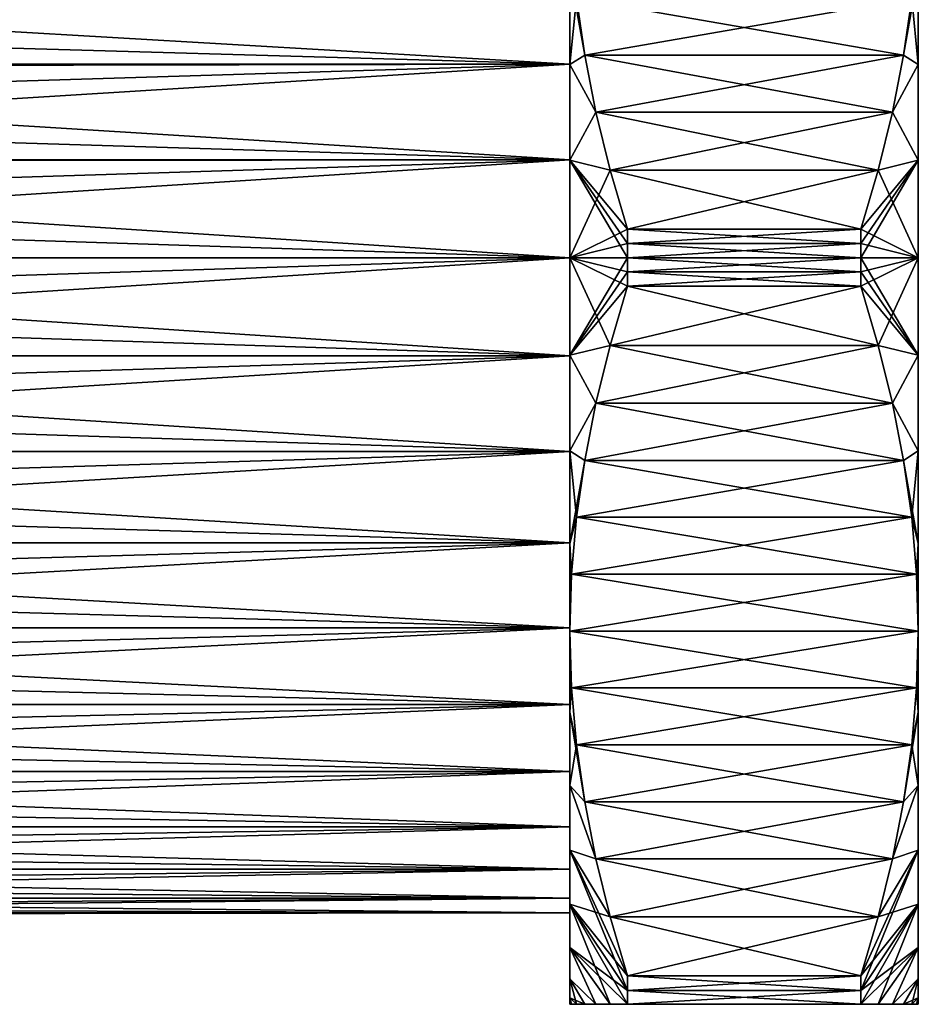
# Model space of a CAD drawing. Header units: metres. Extents: x -86 to 86, y -57 to 57.
# Tile 254 of 256: x 68 to 86, y -15 to 5. Entities that reach past the tile are written whole.
import ezdxf

# ---------------------------------------------------------------- set-up
doc = ezdxf.new("R2010")
doc.units = ezdxf.units.M
doc.layers.add('solid_125286', color=7, linetype='CONTINUOUS')

msp = doc.modelspace()

# ---------------------------------------------------------------- linework, layer by layer
at = {"layer": 'solid_125286'}
for points in [[(86, -15, 21), (86, 15, 21), (86, 14.871671, 22.957781)], [(86, -14.871671, 19.042219), (86, 14.871671, 19.042219), (86, 15, 21)], [(86, -15, 21), (86, -14.871671, 19.042219), (86, 15, 21)], [(86, -14.871671, 22.957781), (86, 14.871671, 22.957781), (86, 14.488794, 24.882545)], [(86, -14.871671, 22.957781), (86, -15, 21), (86, 14.871671, 22.957781)], [(86, -14.488794, 17.117455), (86, 14.488794, 17.117455), (86, 14.871671, 19.042219)], [(86, -14.871671, 19.042219), (86, -14.488794, 17.117455), (86, 14.871671, 19.042219)], [(86, -14.488794, 24.882545), (86, 14.488794, 24.882545), (86, 13.85825, 26.740105)], [(86, -14.488794, 24.882545), (86, -14.871671, 22.957781), (86, 14.488794, 24.882545)], [(86, -13.85825, 15.259896), (86, 13.85825, 15.259896), (86, 14.488794, 17.117455)], [(86, -14.488794, 17.117455), (86, -13.85825, 15.259896), (86, 14.488794, 17.117455)], [(86, -13.85825, 26.740105), (86, 13.85825, 26.740105), (86, 12.990346, 28.499979)], [(86, -13.85825, 26.740105), (86, -14.488794, 24.882545), (86, 13.85825, 26.740105)], [(86, -12.990346, 13.50002), (86, 12.990346, 13.50002), (86, 13.85825, 15.259896)], [(86, -13.85825, 15.259896), (86, -12.990346, 13.50002), (86, 13.85825, 15.259896)], [(86, -12.990346, 28.499979), (86, 12.990346, 28.499979), (86, 11.900201, 30.131544)], [(86, -12.990346, 28.499979), (86, -13.85825, 26.740105), (86, 12.990346, 28.499979)], [(86, -11.900201, 11.868456), (86, 11.900201, 11.868456), (86, 12.990346, 13.50002)], [(86, -12.990346, 13.50002), (86, -11.900201, 11.868456), (86, 12.990346, 13.50002)], [(86, -11.900201, 30.131544), (86, 11.900201, 30.131544), (86, 10.606781, 31.606392)], [(86, -11.900201, 30.131544), (86, -12.990346, 28.499979), (86, 11.900201, 30.131544)], [(86, -10.606781, 10.393609), (86, 10.606781, 10.393609), (86, 11.900201, 11.868456)], [(86, -11.900201, 11.868456), (86, -10.606781, 10.393609), (86, 11.900201, 11.868456)], [(86, -10.606781, 31.606392), (86, 10.606781, 31.606392), (86, 9.131324, 32.900352)], [(86, -10.606781, 31.606392), (86, -11.900201, 30.131544), (86, 10.606781, 31.606392)], [(86, -9.131324, 9.099646), (86, 9.131324, 9.099646), (86, 10.606781, 10.393609)], [(86, -10.606781, 10.393609), (86, -9.131324, 9.099646), (86, 10.606781, 10.393609)], [(86, -9.131324, 32.900352), (86, 9.131324, 32.900352), (86, 7.5, 33.990379)], [(86, -9.131324, 32.900352), (86, -10.606781, 31.606392), (86, 9.131324, 32.900352)], [(86, -7.5, 8.009619), (86, 7.5, 8.009619), (86, 9.131324, 9.099646)], [(86, -9.131324, 9.099646), (86, -7.5, 8.009619), (86, 9.131324, 9.099646)], [(86, 7.5, 33.990379), (86, 5.74039, 34.858109), (86, -7.5, 33.990379)], [(86, -9.131324, 32.900352), (86, 7.5, 33.990379), (86, -7.5, 33.990379)], [(86, -5.74039, 7.141892), (86, 5.74039, 7.141892), (86, 7.5, 8.009619)], [(86, -7.5, 8.009619), (86, -5.74039, 7.141892), (86, 7.5, 8.009619)], [(79.133026, 5.214408, 35.309967), (79, 5.740246, 34.858177), (79, 3.882286, 35.488888)], [(79, 3.890939, 33.613499), (79, 3.882286, 35.488888), (79, 5.740246, 34.858177)], [(79, 5.727131, 32.892834), (79, 3.890939, 33.613499), (79, 5.740246, 34.858177)], [(79, 5.727152, 9.107177), (79, 5.740246, 7.141821), (79, 3.882286, 6.511113)], [(79.296585, 4.07125, 6.030029), (79, 3.882286, 6.511113), (79, 5.740246, 7.141821)], [(79.133026, 5.214418, 6.690037), (79.296585, 4.07125, 6.030029), (79, 5.740246, 7.141821)], [(85.703415, 4.071249, 35.969971), (86, 3.882124, 35.488914), (86, 5.74039, 34.858109)], [(85.866974, 5.214418, 35.309963), (85.703415, 4.071249, 35.969971), (86, 5.74039, 34.858109)], [(85.866974, 5.214408, 6.690032), (86, 5.74039, 7.141892), (86, 3.882124, 6.511086)], [(86, 5.74039, 34.858109), (86, -5.74039, 34.858109), (86, -7.5, 33.990379)], [(86, 5.74039, 34.858109), (86, 3.882124, 35.488914), (86, -5.74039, 34.858109)], [(86, -3.882124, 6.511086), (86, 3.882124, 6.511086), (86, 5.74039, 7.141892)], [(86, -5.74039, 7.141892), (86, -3.882124, 6.511086), (86, 5.74039, 7.141892)], [(47.976357, 4.82261, 33.287491), (47.99789, 3.890726, 33.613575), (79, 5.727131, 32.892834)], [(47.99789, 3.890726, 33.613575), (79, 3.890939, 33.613499), (79, 5.727131, 32.892834)], [(49.097469, 4.744138, 8.681998), (49.118767, 5.636063, 9.06372), (79, 3.89099, 8.386518)], [(49.118767, 5.636063, 9.06372), (79, 5.727152, 9.107177), (79, 3.89099, 8.386518)], [(79, 3.89099, 8.386518), (79, 5.727152, 9.107177), (79, 3.882286, 6.511113)], [(79.296593, 4.071237, 35.969978), (79.133026, 5.214408, 35.309967), (79, 3.882286, 35.488888)], [(79.296593, 4.071237, 35.969978), (85.866974, 5.214418, 35.309963), (79.133026, 5.214408, 35.309967)], [(85.703407, 4.071237, 6.030022), (79.296585, 4.07125, 6.030029), (79.133026, 5.214418, 6.690037)], [(85.866974, 5.214408, 6.690032), (85.703407, 4.071237, 6.030022), (79.133026, 5.214418, 6.690037)], [(79.296593, 4.071237, 35.969978), (85.703415, 4.071249, 35.969971), (85.866974, 5.214418, 35.309963)], [(85.866974, 5.214408, 6.690032), (86, 3.882124, 6.511086), (85.703407, 4.071237, 6.030022)], [(49.076283, 3.826399, 8.366763), (49.097469, 4.744138, 8.681998), (79, 3.89099, 8.386518)], [(79.296585, 4.07125, 6.030029), (79.521751, 2.923341, 5.367284), (79, 3.882286, 6.511113)], [(79.521759, 2.923328, 36.632725), (79.296593, 4.071237, 35.969978), (79, 3.882286, 35.488888)], [(85.478241, 2.923328, 5.367276), (79.521751, 2.923341, 5.367284), (79.296585, 4.07125, 6.030029)], [(85.703407, 4.071237, 6.030022), (85.478241, 2.923328, 5.367276), (79.296585, 4.07125, 6.030029)], [(79.521759, 2.923328, 36.632725), (85.703415, 4.071249, 35.969971), (79.296593, 4.071237, 35.969978)], [(79.521759, 2.923328, 36.632725), (85.478249, 2.923341, 36.632717), (85.703415, 4.071249, 35.969971)], [(85.703407, 4.071237, 6.030022), (86, 3.882124, 6.511086), (85.478241, 2.923328, 5.367276)], [(85.703415, 4.071249, 35.969971), (85.478249, 2.923341, 36.632717), (86, 3.882124, 35.488914)], [(47.99789, 3.890726, 33.613575), (48.019348, 2.937105, 33.869087), (79, 3.890939, 33.613499)], [(48.019348, 2.937105, 33.869087), (48.041046, 1.967382, 34.052563), (79, 3.890939, 33.613499)], [(48.041046, 1.967382, 34.052563), (79, 1.96729, 34.052551), (79, 3.890939, 33.613499)], [(49.055187, 2.887838, 8.119767), (49.076283, 3.826399, 8.366763), (79, 1.96731, 7.947453)], [(49.076283, 3.826399, 8.366763), (79, 3.89099, 8.386518), (79, 1.96731, 7.947453)], [(79, 1.96731, 7.947453), (79, 3.89099, 8.386518), (79, 3.882286, 6.511113)], [(79, 3.890939, 33.613499), (79, 1.96729, 34.052551), (79, 3.882286, 35.488888)], [(79.521759, 2.923328, 36.632725), (79, 3.882286, 35.488888), (79, 1.957891, 35.871658)], [(79, 1.96729, 34.052551), (79, 1.957891, 35.871658), (79, 3.882286, 35.488888)], [(79, 1.96731, 7.947453), (79, 3.882286, 6.511113), (79, 1.957891, 6.128342)], [(79.521751, 2.923341, 5.367284), (79, 1.957891, 6.128342), (79, 3.882286, 6.511113)], [(85.478241, 2.923328, 5.367276), (86, 3.882124, 6.511086), (86, 1.958092, 6.128359)], [(85.478249, 2.923341, 36.632717), (86, 1.958092, 35.871639), (86, 3.882124, 35.488914)], [(86, 3.882124, 35.488914), (86, -3.882124, 35.488914), (86, -5.74039, 34.858109)], [(86, 3.882124, 35.488914), (86, 1.958092, 35.871639), (86, -3.882124, 35.488914)], [(86, -1.958092, 6.128359), (86, 1.958092, 6.128359), (86, 3.882124, 6.511086)], [(86, -3.882124, 6.511086), (86, -1.958092, 6.128359), (86, 3.882124, 6.511086)], [(49.033924, 1.934041, 7.942455), (49.055187, 2.887838, 8.119767), (79, 1.96731, 7.947453)], [(79.521751, 2.923341, 5.367284), (79.807564, 1.760732, 4.696051), (79, 1.957891, 6.128342)], [(79.807571, 1.760724, 37.303955), (79.521759, 2.923328, 36.632725), (79, 1.957891, 35.871658)], [(85.192429, 1.760725, 4.696047), (79.807564, 1.760732, 4.696051), (79.521751, 2.923341, 5.367284)], [(85.478241, 2.923328, 5.367276), (85.192429, 1.760725, 4.696047), (79.521751, 2.923341, 5.367284)], [(79.807571, 1.760724, 37.303955), (85.478249, 2.923341, 36.632717), (79.521759, 2.923328, 36.632725)], [(79.807571, 1.760724, 37.303955), (85.192436, 1.760732, 37.303947), (85.478249, 2.923341, 36.632717)], [(85.478241, 2.923328, 5.367276), (86, 1.958092, 6.128359), (85.192429, 1.760725, 4.696047)], [(85.478249, 2.923341, 36.632717), (85.192436, 1.760732, 37.303947), (86, 1.958092, 35.871639)], [(48.041046, 1.967382, 34.052563), (48.062695, 0.986598, 34.163078), (79, 1.96729, 34.052551)], [(48.062695, 0.986598, 34.163078), (48.084133, 0, 34.200001), (79, 1.96729, 34.052551)], [(48.084133, 0, 34.200001), (79, 0, 34.200001), (79, 1.96729, 34.052551)], [(49.0126, 0.969783, 7.835672), (49.033924, 1.934041, 7.942455), (79, 0, 7.8)], [(49.033924, 1.934041, 7.942455), (79, 1.96731, 7.947453), (79, 0, 7.8)], [(79, 1.96731, 7.947453), (79, 1.957891, 6.128342), (79, 0, 6)], [(79, 1.96731, 7.947453), (79, 0, 6), (79, 0, 7.8)], [(79, 1.96729, 34.052551), (79, 0, 34.200001), (79, 1.957891, 35.871658)], [(79.807571, 1.760724, 37.303955), (79, 1.957891, 35.871658), (79, 0, 36)], [(79, 0, 34.200001), (79, 0, 36), (79, 1.957891, 35.871658)], [(80.154701, 0, 4), (79, 0, 6), (79, 1.957891, 6.128342)], [(80.154701, 0.285939, 4.002405), (80.154701, 0, 4), (79, 1.957891, 6.128342)], [(80.154701, 0.571797, 4.009619), (80.154701, 0.285939, 4.002405), (79, 1.957891, 6.128342)], [(79.807564, 1.760732, 4.696051), (80.154701, 0.571797, 4.009619), (79, 1.957891, 6.128342)], [(84.845299, 0, 38), (86, 0, 35.999969), (86, 1.958092, 35.871639)], [(84.845299, 0.285939, 37.997597), (84.845299, 0, 38), (86, 1.958092, 35.871639)], [(84.845299, 0.571797, 37.990379), (84.845299, 0.285939, 37.997597), (86, 1.958092, 35.871639)], [(85.192436, 1.760732, 37.303947), (84.845299, 0.571797, 37.990379), (86, 1.958092, 35.871639)], [(85.192429, 1.760725, 4.696047), (86, 1.958092, 6.128359), (86, 0, 6.000029)], [(86, 1.958092, 35.871639), (86, -1.958092, 35.871639), (86, -3.882124, 35.488914)], [(86, 1.958092, 35.871639), (86, 0, 35.999969), (86, -1.958092, 35.871639)], [(86, -1.958092, 6.128359), (86, 0, 6.000029), (86, 1.958092, 6.128359)], [(80.154701, 0.571797, 37.990379), (79.807571, 1.760724, 37.303955), (79, 0, 36)], [(84.845299, 0.571797, 4.009619), (80.154701, 0.571797, 4.009619), (79.807564, 1.760732, 4.696051)], [(85.192429, 1.760725, 4.696047), (84.845299, 0.571797, 4.009619), (79.807564, 1.760732, 4.696051)], [(80.154701, 0.571797, 37.990379), (85.192436, 1.760732, 37.303947), (79.807571, 1.760724, 37.303955)], [(80.154701, 0.571797, 37.990379), (84.845299, 0.571797, 37.990379), (85.192436, 1.760732, 37.303947)], [(85.192429, 1.760725, 4.696047), (86, 0, 6.000029), (84.845299, 0.571797, 4.009619)], [(49.0126, 0.969783, 7.835672), (79, 0, 7.8), (48.991276, 0, 7.8)], [(80.154701, 0.285939, 37.997597), (80.154701, 0.571797, 37.990379), (79, 0, 36)], [(80.154701, 0.285939, 37.997597), (84.845299, 0.285939, 37.997597), (84.845299, 0.571797, 37.990379)], [(80.154701, 0.285939, 37.997597), (84.845299, 0.571797, 37.990379), (80.154701, 0.571797, 37.990379)], [(84.845299, 0.285939, 4.002405), (80.154701, 0.285939, 4.002405), (80.154701, 0.571797, 4.009619)], [(84.845299, 0.571797, 4.009619), (84.845299, 0.285939, 4.002405), (80.154701, 0.571797, 4.009619)], [(84.845299, 0.571797, 4.009619), (86, 0, 6.000029), (84.845299, 0.285939, 4.002405)], [(80.154701, 0, 38), (80.154701, 0.285939, 37.997597), (79, 0, 36)], [(80.154701, 0, 38), (84.845299, 0, 38), (84.845299, 0.285939, 37.997597)], [(80.154701, 0, 38), (84.845299, 0.285939, 37.997597), (80.154701, 0.285939, 37.997597)], [(84.845299, 0, 4), (80.154701, 0, 4), (80.154701, 0.285939, 4.002405)], [(84.845299, 0.285939, 4.002405), (84.845299, 0, 4), (80.154701, 0.285939, 4.002405)], [(84.845299, 0.285939, 4.002405), (86, 0, 6.000029), (84.845299, 0, 4)], [(48.084133, 0, 34.200001), (48.105732, -0.98661, 34.163078), (79, 0, 34.200001)], [(48.105732, -0.98661, 34.163078), (48.127388, -1.967398, 34.052559), (79, 0, 34.200001)], [(48.127388, -1.967398, 34.052559), (79, -1.96731, 34.052547), (79, 0, 34.200001)], [(48.969849, -0.986585, 7.836921), (48.991276, 0, 7.8), (79, -1.96729, 7.94745)], [(48.991276, 0, 7.8), (79, 0, 7.8), (79, -1.96729, 7.94745)], [(79, -1.957891, 35.871658), (80.154701, 0, 38), (79, 0, 36)], [(79, 0, 34.200001), (79, -1.96731, 34.052547), (79, 0, 36)], [(79, -1.957891, 35.871658), (80.154701, -0.285939, 37.997597), (80.154701, 0, 38)], [(79, 0, 7.8), (79, 0, 6), (79, -1.957891, 6.128342)], [(79.807571, -1.760724, 4.696046), (79, -1.957891, 6.128342), (79, 0, 6)], [(79, -1.96729, 7.94745), (79, 0, 7.8), (79, -1.957891, 6.128342)], [(80.154701, -0.571797, 4.009619), (79.807571, -1.760724, 4.696046), (79, 0, 6)], [(80.154701, -0.285939, 4.002405), (80.154701, -0.571797, 4.009619), (79, 0, 6)], [(80.154701, 0, 4), (80.154701, -0.285939, 4.002405), (79, 0, 6)], [(80.154701, -0.285939, 37.997597), (84.845299, -0.285939, 37.997597), (84.845299, 0, 38)], [(80.154701, -0.285939, 37.997597), (84.845299, 0, 38), (80.154701, 0, 38)], [(84.845299, -0.285939, 4.002405), (80.154701, -0.285939, 4.002405), (80.154701, 0, 4)], [(84.845299, 0, 4), (84.845299, -0.285939, 4.002405), (80.154701, 0, 4)], [(84.845299, -0.285939, 37.997597), (84.845299, -0.571797, 37.990379), (86, 0, 35.999969)], [(85.192429, -1.760725, 37.303955), (86, 0, 35.999969), (84.845299, -0.571797, 37.990379)], [(84.845299, 0, 38), (84.845299, -0.285939, 37.997597), (86, 0, 35.999969)], [(84.845299, 0, 4), (86, 0, 6.000029), (86, -1.958092, 6.128359)], [(84.845299, 0, 4), (86, -1.958092, 6.128359), (84.845299, -0.285939, 4.002405)], [(85.192429, -1.760725, 37.303955), (86, -1.958092, 35.871639), (86, 0, 35.999969)], [(79, -1.96731, 34.052547), (79, -1.957891, 35.871658), (79, 0, 36)], [(79, -1.957891, 35.871658), (80.154701, -0.571797, 37.990379), (80.154701, -0.285939, 37.997597)], [(80.154701, -0.571797, 37.990379), (84.845299, -0.571797, 37.990379), (84.845299, -0.285939, 37.997597)], [(80.154701, -0.571797, 37.990379), (84.845299, -0.285939, 37.997597), (80.154701, -0.285939, 37.997597)], [(84.845299, -0.571797, 4.009619), (80.154701, -0.571797, 4.009619), (80.154701, -0.285939, 4.002405)], [(84.845299, -0.285939, 4.002405), (84.845299, -0.571797, 4.009619), (80.154701, -0.285939, 4.002405)], [(84.845299, -0.285939, 4.002405), (86, -1.958092, 6.128359), (84.845299, -0.571797, 4.009619)], [(79, -1.957891, 35.871658), (79.807564, -1.760732, 37.303947), (80.154701, -0.571797, 37.990379)], [(79.807564, -1.760732, 37.303947), (85.192429, -1.760725, 37.303955), (84.845299, -0.571797, 37.990379)], [(79.807564, -1.760732, 37.303947), (84.845299, -0.571797, 37.990379), (80.154701, -0.571797, 37.990379)], [(85.192436, -1.760732, 4.696051), (79.807571, -1.760724, 4.696046), (80.154701, -0.571797, 4.009619)], [(84.845299, -0.571797, 4.009619), (85.192436, -1.760732, 4.696051), (80.154701, -0.571797, 4.009619)], [(84.845299, -0.571797, 4.009619), (86, -1.958092, 6.128359), (85.192436, -1.760732, 4.696051)], [(48.948299, -1.967377, 7.947436), (48.969849, -0.986585, 7.836921), (79, -1.96729, 7.94745)], [(79.807571, -1.760724, 4.696046), (79.521759, -2.923328, 5.367276), (79, -1.957891, 6.128342)], [(79, -1.957891, 35.871658), (79.521751, -2.923341, 36.632717), (79.807564, -1.760732, 37.303947)], [(79.521751, -2.923341, 36.632717), (85.478241, -2.923328, 36.632725), (85.192429, -1.760725, 37.303955)], [(79.521751, -2.923341, 36.632717), (85.192429, -1.760725, 37.303955), (79.807564, -1.760732, 37.303947)], [(85.478249, -2.923341, 5.367283), (79.521759, -2.923328, 5.367276), (79.807571, -1.760724, 4.696046)], [(85.192436, -1.760732, 4.696051), (85.478249, -2.923341, 5.367283), (79.807571, -1.760724, 4.696046)], [(85.192429, -1.760725, 37.303955), (85.478241, -2.923328, 36.632725), (86, -1.958092, 35.871639)], [(85.192436, -1.760732, 4.696051), (86, -1.958092, 6.128359), (85.478249, -2.923341, 5.367283)], [(48.127388, -1.967398, 34.052559), (48.149075, -2.937127, 33.869083), (79, -1.96731, 34.052547)], [(48.149075, -2.937127, 33.869083), (48.170761, -3.890767, 33.61356), (79, -1.96731, 34.052547)], [(48.170761, -3.890767, 33.61356), (79, -3.89099, 33.613483), (79, -1.96731, 34.052547)], [(48.92664, -2.93711, 8.130914), (48.948299, -1.967377, 7.947436), (79, -3.890939, 8.386501)], [(48.948299, -1.967377, 7.947436), (79, -1.96729, 7.94745), (79, -3.890939, 8.386501)], [(79, -1.957891, 35.871658), (79, -3.882286, 35.488888), (79.521751, -2.923341, 36.632717)], [(79, -1.96731, 34.052547), (79, -3.882286, 35.488888), (79, -1.957891, 35.871658)], [(79, -1.96729, 7.94745), (79, -1.957891, 6.128342), (79, -3.882286, 6.511113)], [(79.521759, -2.923328, 5.367276), (79, -3.882286, 6.511113), (79, -1.957891, 6.128342)], [(79, -3.890939, 8.386501), (79, -1.96729, 7.94745), (79, -3.882286, 6.511113)], [(79, -1.96731, 34.052547), (79, -3.89099, 33.613483), (79, -3.882286, 35.488888)], [(85.478241, -2.923328, 36.632725), (86, -3.882124, 35.488914), (86, -1.958092, 35.871639)], [(85.478249, -2.923341, 5.367283), (86, -1.958092, 6.128359), (86, -3.882124, 6.511086)], [(48.904892, -3.890711, 8.386421), (48.92664, -2.93711, 8.130914), (79, -3.890939, 8.386501)], [(79.521759, -2.923328, 5.367276), (79.296593, -4.071237, 6.030022), (79, -3.882286, 6.511113)], [(79, -3.882286, 35.488888), (79.296585, -4.07125, 35.969971), (79.521751, -2.923341, 36.632717)], [(79.296585, -4.07125, 35.969971), (85.703407, -4.071237, 35.969978), (85.478241, -2.923328, 36.632725)], [(79.296585, -4.07125, 35.969971), (85.478241, -2.923328, 36.632725), (79.521751, -2.923341, 36.632717)], [(85.703415, -4.071249, 6.030029), (79.296593, -4.071237, 6.030022), (79.521759, -2.923328, 5.367276)], [(85.478249, -2.923341, 5.367283), (85.703415, -4.071249, 6.030029), (79.521759, -2.923328, 5.367276)], [(85.478241, -2.923328, 36.632725), (85.703407, -4.071237, 35.969978), (86, -3.882124, 35.488914)], [(85.478249, -2.923341, 5.367283), (86, -3.882124, 6.511086), (85.703415, -4.071249, 6.030029)], [(48.170761, -3.890767, 33.61356), (48.192257, -4.82264, 33.287479), (79, -3.89099, 33.613483)], [(48.192257, -4.82264, 33.287479), (48.213768, -5.727357, 32.892746), (79, -3.89099, 33.613483)], [(48.213768, -5.727357, 32.892746), (79, -5.727152, 32.892822), (79, -3.89099, 33.613483)], [(48.883369, -4.822582, 8.712498), (48.904892, -3.890711, 8.386421), (79, -5.727131, 9.107166)], [(48.904892, -3.890711, 8.386421), (79, -3.890939, 8.386501), (79, -5.727131, 9.107166)], [(79, -3.882286, 35.488888), (79, -5.740246, 34.858177), (79.296585, -4.07125, 35.969971)], [(79, -5.727152, 32.892822), (79, -5.740246, 34.858177), (79, -3.882286, 35.488888)], [(79, -3.89099, 33.613483), (79, -5.727152, 32.892822), (79, -3.882286, 35.488888)], [(79, -3.890939, 8.386501), (79, -3.882286, 6.511113), (79, -5.740246, 7.141821)], [(79.133026, -5.214408, 6.690032), (79, -5.740246, 7.141821), (79, -3.882286, 6.511113)], [(79.296593, -4.071237, 6.030022), (79.133026, -5.214408, 6.690032), (79, -3.882286, 6.511113)], [(79, -5.727131, 9.107166), (79, -3.890939, 8.386501), (79, -5.740246, 7.141821)], [(85.703407, -4.071237, 35.969978), (85.866974, -5.214408, 35.309967), (86, -3.882124, 35.488914)], [(85.703415, -4.071249, 6.030029), (86, -3.882124, 6.511086), (86, -5.74039, 7.141892)], [(85.866974, -5.214408, 35.309967), (86, -5.74039, 34.858109), (86, -3.882124, 35.488914)], [(79, -5.740246, 34.858177), (79.133026, -5.214418, 35.309963), (79.296585, -4.07125, 35.969971)], [(79.133026, -5.214418, 35.309963), (85.866974, -5.214408, 35.309967), (85.703407, -4.071237, 35.969978)], [(79.133026, -5.214418, 35.309963), (85.703407, -4.071237, 35.969978), (79.296585, -4.07125, 35.969971)], [(85.866974, -5.214418, 6.690037), (79.133026, -5.214408, 6.690032), (79.296593, -4.071237, 6.030022)], [(85.703415, -4.071249, 6.030029), (85.866974, -5.214418, 6.690037), (79.296593, -4.071237, 6.030022)], [(85.703415, -4.071249, 6.030029), (86, -5.74039, 7.141892), (85.866974, -5.214418, 6.690037)], [(48.861885, -5.727318, 9.107236), (48.883369, -4.822582, 8.712498), (79, -5.727131, 9.107166)], [(79.133026, -5.214408, 6.690032), (79.033485, -6.356541, 7.349442), (79, -5.740246, 7.141821)], [(79, -5.740246, 34.858177), (79.033485, -6.356546, 34.650555), (79.133026, -5.214418, 35.309963)], [(79.033485, -6.356546, 34.650555), (85.966515, -6.356541, 34.650558), (85.866974, -5.214408, 35.309967)], [(79.033485, -6.356546, 34.650555), (85.866974, -5.214408, 35.309967), (79.133026, -5.214418, 35.309963)], [(85.966515, -6.356546, 7.349446), (79.033485, -6.356541, 7.349442), (79.133026, -5.214408, 6.690032)], [(85.866974, -5.214418, 6.690037), (85.966515, -6.356546, 7.349446), (79.133026, -5.214408, 6.690032)], [(85.866974, -5.214408, 35.309967), (85.966515, -6.356541, 34.650558), (86, -5.74039, 34.858109)], [(85.866974, -5.214418, 6.690037), (86, -5.74039, 7.141892), (85.966515, -6.356546, 7.349446)], [(48.213768, -5.727357, 32.892746), (48.235401, -6.599858, 32.431618), (79, -5.727152, 32.892822)], [(48.235401, -6.599858, 32.431618), (48.257133, -7.435746, 31.906406), (79, -5.727152, 32.892822)], [(48.257133, -7.435746, 31.906406), (79, -7.435931, 31.906248), (79, -5.727152, 32.892822)], [(48.840302, -6.599842, 9.568374), (48.861885, -5.727318, 9.107236), (79, -7.435913, 10.09374)], [(48.861885, -5.727318, 9.107236), (79, -5.727131, 9.107166), (79, -7.435913, 10.09374)], [(79, -7.435913, 10.09374), (79, -5.727131, 9.107166), (79, -5.740246, 7.141821)], [(79, -5.727152, 32.892822), (79, -7.435931, 31.906248), (79, -5.740246, 34.858177)], [(79, -7.435913, 10.09374), (79, -5.740246, 7.141821), (79, -7.5, 8.009619)], [(79.033485, -6.356541, 7.349442), (79, -7.5, 8.009619), (79, -5.740246, 7.141821)], [(79, -5.740246, 34.858177), (79, -7.5, 33.990379), (79.033485, -6.356546, 34.650555)], [(79, -7.435931, 31.906248), (79, -7.5, 33.990379), (79, -5.740246, 34.858177)], [(85.966515, -6.356541, 34.650558), (86, -7.5, 33.990379), (86, -5.74039, 34.858109)], [(85.966515, -6.356546, 7.349446), (86, -5.74039, 7.141892), (86, -7.5, 8.009619)], [(79, -7.5, 33.990379), (86, -7.5, 33.990379), (85.966515, -6.356541, 34.650558)], [(79.033485, -6.356541, 7.349442), (86, -7.5, 8.009619), (79, -7.5, 8.009619)], [(79.033485, -6.356546, 34.650555), (79, -7.5, 33.990379), (85.966515, -6.356541, 34.650558)], [(85.966515, -6.356546, 7.349446), (86, -7.5, 8.009619), (79.033485, -6.356541, 7.349442)], [(48.818546, -7.435727, 10.093582), (48.840302, -6.599842, 9.568374), (79, -7.435913, 10.09374)], [(48.257133, -7.435746, 31.906406), (48.278717, -8.23011, 31.320141), (79, -7.435931, 31.906248)], [(48.278717, -8.23011, 31.320141), (48.300205, -8.978363, 30.676208), (79, -7.435931, 31.906248)], [(48.300205, -8.978363, 30.676208), (79, -8.978204, 30.67635), (79, -7.435931, 31.906248)], [(48.796928, -8.230094, 10.679848), (48.818546, -7.435727, 10.093582), (79, -8.97821, 11.323658)], [(48.818546, -7.435727, 10.093582), (79, -7.435913, 10.09374), (79, -8.97821, 11.323658)], [(79, -8.97821, 11.323658), (79, -7.435913, 10.09374), (79, -7.5, 8.009619)], [(79, -7.435931, 31.906248), (79, -8.978204, 30.67635), (79, -7.5, 33.990379)], [(79.033485, -8.643459, 33.330204), (86, -7.5, 33.990379), (79, -7.5, 33.990379)], [(79, -7.5, 8.009619), (86, -7.5, 8.009619), (85.966515, -8.643459, 8.669795)], [(79, -7.5, 8.009619), (85.966515, -8.643459, 8.669795), (79.033485, -8.643454, 8.669792)], [(79, -9.131324, 9.099646), (79, -7.5, 8.009619), (79.033485, -8.643454, 8.669792)], [(79, -8.97821, 11.323658), (79, -7.5, 8.009619), (79, -9.131324, 9.099646)], [(79.033485, -8.643459, 33.330204), (79, -7.5, 33.990379), (79, -9.131324, 32.900352)], [(79, -8.978204, 30.67635), (79, -9.131324, 32.900352), (79, -7.5, 33.990379)], [(79.033485, -8.643459, 33.330204), (85.966515, -8.643454, 33.330208), (86, -7.5, 33.990379)], [(85.966515, -8.643454, 33.330208), (86, -9.131324, 32.900352), (86, -7.5, 33.990379)], [(85.966515, -8.643459, 8.669795), (86, -7.5, 8.009619), (86, -9.131324, 9.099646)], [(48.775433, -8.97836, 11.32379), (48.796928, -8.230094, 10.679848), (79, -8.97821, 11.323658)], [(79, -9.131324, 9.099646), (79.033485, -8.643454, 8.669792), (79.133026, -9.785583, 9.329201)], [(79.133026, -9.785591, 32.670795), (79.033485, -8.643459, 33.330204), (79, -9.131324, 32.900352)], [(79.033485, -8.643454, 8.669792), (85.966515, -8.643459, 8.669795), (85.866974, -9.785591, 9.329206)], [(79.033485, -8.643454, 8.669792), (85.866974, -9.785591, 9.329206), (79.133026, -9.785583, 9.329201)], [(79.133026, -9.785591, 32.670795), (85.966515, -8.643454, 33.330208), (79.033485, -8.643459, 33.330204)], [(79.133026, -9.785591, 32.670795), (85.866974, -9.785583, 32.670799), (85.966515, -8.643454, 33.330208)], [(85.966515, -8.643454, 33.330208), (85.866974, -9.785583, 32.670799), (86, -9.131324, 32.900352)], [(85.866974, -9.785591, 9.329206), (85.966515, -8.643459, 8.669795), (86, -9.131324, 9.099646)], [(48.300205, -8.978363, 30.676208), (48.321747, -9.676172, 29.978401), (79, -8.978204, 30.67635)], [(48.321747, -9.676172, 29.978401), (48.343464, -10.32009, 29.230173), (79, -8.978204, 30.67635)], [(48.343464, -10.32009, 29.230173), (79, -10.320128, 29.230061), (79, -8.978204, 30.67635)], [(48.753929, -9.676189, 12.021617), (48.775433, -8.97836, 11.32379), (79, -10.320159, 12.769979)], [(48.775433, -8.97836, 11.32379), (79, -8.97821, 11.323658), (79, -10.320159, 12.769979)], [(79, -8.978204, 30.67635), (79, -10.320128, 29.230061), (79, -9.131324, 32.900352)], [(79, -10.320159, 12.769979), (79, -8.97821, 11.323658), (79, -9.131324, 9.099646)], [(79, -9.131324, 9.099646), (79.133026, -9.785583, 9.329201), (79.296585, -10.92875, 9.989209)], [(79, -10.606781, 10.393609), (79, -9.131324, 9.099646), (79.296585, -10.92875, 9.989209)], [(79, -10.320159, 12.769979), (79, -9.131324, 9.099646), (79, -10.606781, 10.393609)], [(79.133026, -9.785591, 32.670795), (79, -9.131324, 32.900352), (79, -10.606781, 31.606392)], [(79, -10.320128, 29.230061), (79, -10.606781, 31.606392), (79, -9.131324, 32.900352)], [(85.703415, -10.92875, 32.010792), (86, -10.606781, 31.606392), (86, -9.131324, 32.900352)], [(85.866974, -9.785583, 32.670799), (85.703415, -10.92875, 32.010792), (86, -9.131324, 32.900352)], [(85.866974, -9.785591, 9.329206), (86, -9.131324, 9.099646), (86, -10.606781, 10.393609)], [(48.732227, -10.320129, 12.769877), (48.753929, -9.676189, 12.021617), (79, -10.320159, 12.769979)], [(79.296593, -10.928763, 32.010784), (79.133026, -9.785591, 32.670795), (79, -10.606781, 31.606392)], [(79.133026, -9.785583, 9.329201), (85.866974, -9.785591, 9.329206), (85.703407, -10.928762, 9.989216)], [(79.133026, -9.785583, 9.329201), (85.703407, -10.928762, 9.989216), (79.296585, -10.92875, 9.989209)], [(79.296593, -10.928763, 32.010784), (85.866974, -9.785583, 32.670799), (79.133026, -9.785591, 32.670795)], [(79.296593, -10.928763, 32.010784), (85.703415, -10.92875, 32.010792), (85.866974, -9.785583, 32.670799)], [(85.703407, -10.928762, 9.989216), (85.866974, -9.785591, 9.329206), (86, -10.606781, 10.393609)], [(48.343464, -10.32009, 29.230173), (48.365143, -10.906359, 28.435814), (79, -10.320128, 29.230061)], [(48.365143, -10.906359, 28.435814), (48.386665, -11.431596, 27.599895), (79, -10.320128, 29.230061)], [(48.386665, -11.431596, 27.599895), (79, -11.431602, 27.599884), (79, -10.320128, 29.230061)], [(48.710533, -10.906402, 13.564249), (48.732227, -10.320129, 12.769877), (79, -11.431633, 14.400169)], [(48.732227, -10.320129, 12.769877), (79, -10.320159, 12.769979), (79, -11.431633, 14.400169)], [(79, -10.320128, 29.230061), (79, -11.431602, 27.599884), (79, -10.606781, 31.606392)], [(79, -11.431633, 14.400169), (79, -10.320159, 12.769979), (79, -10.606781, 10.393609)], [(79, -10.606781, 10.393609), (79.296585, -10.92875, 9.989209), (79.521751, -12.076659, 10.651955)], [(79, -11.900201, 11.868456), (79, -10.606781, 10.393609), (79.521751, -12.076659, 10.651955)], [(79, -11.431633, 14.400169), (79, -10.606781, 10.393609), (79, -11.900201, 11.868456)], [(79.521759, -12.076672, 31.348038), (79, -10.606781, 31.606392), (79, -11.900201, 30.131544)], [(79, -11.431602, 27.599884), (79, -11.900201, 30.131544), (79, -10.606781, 31.606392)], [(79.521759, -12.076672, 31.348038), (79.296593, -10.928763, 32.010784), (79, -10.606781, 31.606392)], [(85.478241, -12.076672, 10.651961), (86, -10.606781, 10.393609), (86, -11.900201, 11.868456)], [(85.478241, -12.076672, 10.651961), (85.703407, -10.928762, 9.989216), (86, -10.606781, 10.393609)], [(85.478249, -12.076659, 31.348045), (86, -11.900201, 30.131544), (86, -10.606781, 31.606392)], [(85.703415, -10.92875, 32.010792), (85.478249, -12.076659, 31.348045), (86, -10.606781, 31.606392)], [(48.688965, -11.431625, 14.400156), (48.710533, -10.906402, 13.564249), (79, -11.431633, 14.400169)], [(79.296585, -10.92875, 9.989209), (85.703407, -10.928762, 9.989216), (85.478241, -12.076672, 10.651961)], [(79.296585, -10.92875, 9.989209), (85.478241, -12.076672, 10.651961), (79.521751, -12.076659, 10.651955)], [(79.521759, -12.076672, 31.348038), (85.703415, -10.92875, 32.010792), (79.296593, -10.928763, 32.010784)], [(79.521759, -12.076672, 31.348038), (85.478249, -12.076659, 31.348045), (85.703415, -10.92875, 32.010792)], [(48.386665, -11.431596, 27.599895), (48.408134, -11.892733, 26.727381), (79, -11.431602, 27.599884)], [(48.408134, -11.892733, 26.727381), (48.429783, -12.287466, 25.822674), (79, -11.431602, 27.599884)], [(48.429783, -12.287466, 25.822674), (79, -12.287403, 25.822723), (79, -11.431602, 27.599884)], [(48.667507, -11.892766, 15.272688), (48.688965, -11.431625, 14.400156), (79, -12.287441, 16.17738)], [(48.688965, -11.431625, 14.400156), (79, -11.431633, 14.400169), (79, -12.287441, 16.17738)], [(79, -11.431602, 27.599884), (79, -12.287403, 25.822723), (79, -11.900201, 30.131544)], [(79, -12.287441, 16.17738), (79, -11.431633, 14.400169), (79, -11.900201, 11.868456)], [(48.645897, -12.287514, 16.177446), (48.667507, -11.892766, 15.272688), (79, -12.287441, 16.17738)], [(79, -11.900201, 11.868456), (79.807564, -13.239267, 11.323187), (80.154701, -14.428204, 12.009619)], [(80.154701, -14.722432, 12.5), (79, -11.900201, 11.868456), (80.154701, -14.428204, 12.009619)], [(79, -11.900201, 11.868456), (79.521751, -12.076659, 10.651955), (79.807564, -13.239267, 11.323187)], [(80.154701, -14.722432, 12.5), (79, -12.990346, 13.50002), (79, -11.900201, 11.868456)], [(79, -12.287441, 16.17738), (79, -11.900201, 11.868456), (79, -12.990346, 13.50002)], [(79.807571, -13.239276, 30.676809), (79, -11.900201, 30.131544), (79, -12.990346, 28.499979)], [(79, -12.869111, 23.936947), (79, -12.990346, 28.499979), (79, -11.900201, 30.131544)], [(79.807571, -13.239276, 30.676809), (79.521759, -12.076672, 31.348038), (79, -11.900201, 30.131544)], [(79, -12.287403, 25.822723), (79, -12.869111, 23.936947), (79, -11.900201, 30.131544)], [(84.845299, -14.722432, 29.5), (86, -12.990346, 28.499979), (86, -11.900201, 30.131544)], [(84.845299, -14.428204, 29.990381), (84.845299, -14.722432, 29.5), (86, -11.900201, 30.131544)], [(85.192436, -13.239268, 30.676813), (84.845299, -14.428204, 29.990381), (86, -11.900201, 30.131544)], [(85.192429, -13.239276, 11.323192), (86, -11.900201, 11.868456), (86, -12.990346, 13.50002)], [(85.192429, -13.239276, 11.323192), (85.478241, -12.076672, 10.651961), (86, -11.900201, 11.868456)], [(85.478249, -12.076659, 31.348045), (85.192436, -13.239268, 30.676813), (86, -11.900201, 30.131544)], [(79.521751, -12.076659, 10.651955), (85.478241, -12.076672, 10.651961), (85.192429, -13.239276, 11.323192)], [(79.521751, -12.076659, 10.651955), (85.192429, -13.239276, 11.323192), (79.807564, -13.239267, 11.323187)], [(79.807571, -13.239276, 30.676809), (85.478249, -12.076659, 31.348045), (79.521759, -12.076672, 31.348038)], [(79.807571, -13.239276, 30.676809), (85.192436, -13.239268, 30.676813), (85.478249, -12.076659, 31.348045)], [(48.429783, -12.287466, 25.822674), (48.451519, -12.613545, 24.89082), (79, -12.287403, 25.822723)], [(48.451519, -12.613545, 24.89082), (48.473114, -12.86907, 23.93718), (79, -12.287403, 25.822723)], [(48.473114, -12.86907, 23.93718), (79, -12.869111, 23.936947), (79, -12.287403, 25.822723)], [(48.624184, -12.613595, 17.109343), (48.645897, -12.287514, 16.177446), (79, -12.869135, 18.063156)], [(48.645897, -12.287514, 16.177446), (79, -12.287441, 16.17738), (79, -12.869135, 18.063156)], [(79, -12.869135, 18.063156), (79, -12.287441, 16.17738), (79, -12.990346, 13.50002)], [(48.602524, -12.869097, 18.062933), (48.624184, -12.613595, 17.109343), (79, -12.869135, 18.063156)], [(48.473114, -12.86907, 23.93718), (48.494576, -13.052554, 22.967442), (79, -12.869111, 23.936947)], [(48.494576, -13.052554, 22.967442), (48.516125, -13.163074, 21.986652), (79, -12.869111, 23.936947)], [(48.516125, -13.163074, 21.986652), (79, -13.16303, 21.986862), (79, -12.869111, 23.936947)], [(48.559532, -13.163085, 20.013493), (48.581047, -13.05257, 19.032665), (79, -13.163037, 20.013264)], [(48.581047, -13.05257, 19.032665), (48.602524, -12.869097, 18.062933), (79, -13.163037, 20.013264)], [(48.602524, -12.869097, 18.062933), (79, -12.869135, 18.063156), (79, -13.163037, 20.013264)], [(79, -12.869111, 23.936947), (79, -13.16303, 21.986862), (79, -12.990346, 28.499979)], [(79, -13.163037, 20.013264), (79, -12.869135, 18.063156), (79, -12.990346, 13.50002)], [(79.807571, -15, 14.372855), (79, -13.85825, 15.259896), (79, -12.990346, 13.50002)], [(79, -13.163037, 20.013264), (79, -12.990346, 13.50002), (79, -13.85825, 15.259896)], [(80.154701, -15, 13), (79.807571, -15, 14.372855), (79, -12.990346, 13.50002)], [(80.154701, -14.722432, 12.5), (80.154701, -15, 13), (79, -12.990346, 13.50002)], [(79, -12.990346, 28.499979), (79, -13.85825, 15.259896), (79, -13.85825, 26.740105)], [(79, -13.16303, 21.986862), (79, -13.85825, 15.259896), (79, -12.990346, 28.499979)], [(80.154701, -14.722432, 29.5), (79, -12.990346, 28.499979), (79, -13.85825, 26.740105)], [(80.154701, -14.428204, 29.990381), (79.807571, -13.239276, 30.676809), (79, -12.990346, 28.499979)], [(80.154701, -14.722432, 29.5), (80.154701, -14.428204, 29.990381), (79, -12.990346, 28.499979)], [(84.845299, -14.722432, 12.5), (86, -12.990346, 13.50002), (86, -13.85825, 15.259896)], [(84.845299, -14.428204, 12.009619), (85.192429, -13.239276, 11.323192), (86, -12.990346, 13.50002)], [(84.845299, -14.722432, 12.5), (84.845299, -14.428204, 12.009619), (86, -12.990346, 13.50002)], [(84.845299, -15, 29), (85.192429, -15, 27.627144), (86, -12.990346, 28.499979)], [(84.845299, -14.722432, 29.5), (84.845299, -15, 29), (86, -12.990346, 28.499979)], [(85.192429, -15, 27.627144), (86, -13.85825, 26.740105), (86, -12.990346, 28.499979)], [(48.516125, -13.163074, 21.986652), (48.537857, -13.2, 21.000105), (79, -13.16303, 21.986862)], [(48.537857, -13.2, 21.000105), (48.559532, -13.163085, 20.013493), (79, -13.16303, 21.986862)], [(48.559532, -13.163085, 20.013493), (79, -13.163037, 20.013264), (79, -13.16303, 21.986862)], [(79, -13.16303, 21.986862), (79, -13.163037, 20.013264), (79, -13.85825, 15.259896)], [(79.807564, -13.239267, 11.323187), (85.192429, -13.239276, 11.323192), (84.845299, -14.428204, 12.009619)], [(79.807564, -13.239267, 11.323187), (84.845299, -14.428204, 12.009619), (80.154701, -14.428204, 12.009619)], [(80.154701, -14.428204, 29.990381), (85.192436, -13.239268, 30.676813), (79.807571, -13.239276, 30.676809)], [(80.154701, -14.428204, 29.990381), (84.845299, -14.428204, 29.990381), (85.192436, -13.239268, 30.676813)], [(79.521759, -15, 15.715314), (79, -14.488794, 17.117455), (79, -13.85825, 15.259896)], [(79, -13.85825, 26.740105), (79, -13.85825, 15.259896), (79, -14.488794, 17.117455)], [(79.807571, -15, 14.372855), (79.521759, -15, 15.715314), (79, -13.85825, 15.259896)], [(79, -13.85825, 26.740105), (79, -14.488794, 17.117455), (79, -14.488794, 24.882545)], [(79, -13.85825, 26.740105), (79.807564, -15, 27.627136), (80.154701, -15, 29)], [(80.154701, -14.722432, 29.5), (79, -13.85825, 26.740105), (80.154701, -15, 29)], [(79, -13.85825, 26.740105), (79.521751, -15, 26.28467), (79.807564, -15, 27.627136)], [(79, -13.85825, 26.740105), (79, -14.488794, 24.882545), (79.521751, -15, 26.28467)], [(84.845299, -15, 13), (84.845299, -14.722432, 12.5), (86, -13.85825, 15.259896)], [(85.192436, -15, 14.372864), (84.845299, -15, 13), (86, -13.85825, 15.259896)], [(85.192429, -15, 27.627144), (85.478241, -15, 26.284685), (86, -13.85825, 26.740105)], [(85.478249, -15, 15.715329), (85.192436, -15, 14.372864), (86, -13.85825, 15.259896)], [(85.478241, -15, 26.284685), (86, -14.488794, 24.882545), (86, -13.85825, 26.740105)], [(85.478249, -15, 15.715329), (86, -13.85825, 15.259896), (86, -14.488794, 17.117455)], [(80.154701, -14.428204, 12.009619), (84.845299, -14.428204, 12.009619), (84.845299, -14.722432, 12.5)], [(80.154701, -14.722432, 12.5), (80.154701, -14.428204, 12.009619), (84.845299, -14.722432, 12.5)], [(80.154701, -14.722432, 29.5), (84.845299, -14.722432, 29.5), (84.845299, -14.428204, 29.990381)], [(80.154701, -14.722432, 29.5), (84.845299, -14.428204, 29.990381), (80.154701, -14.428204, 29.990381)], [(79.133026, -15, 18.360826), (79, -14.871671, 19.042219), (79, -14.488794, 17.117455)], [(79, -14.488794, 24.882545), (79, -14.488794, 17.117455), (79, -14.871671, 19.042219)], [(79.296593, -15, 17.040806), (79.133026, -15, 18.360826), (79, -14.488794, 17.117455)], [(79.521759, -15, 15.715314), (79.296593, -15, 17.040806), (79, -14.488794, 17.117455)], [(79, -14.488794, 24.882545), (79, -14.871671, 19.042219), (79, -14.871671, 22.957781)], [(79, -14.488794, 24.882545), (79.296585, -15, 24.959179), (79.521751, -15, 26.28467)], [(79, -14.488794, 24.882545), (79, -14.871671, 22.957781), (79.296585, -15, 24.959179)], [(85.478241, -15, 26.284685), (85.703407, -15, 24.959194), (86, -14.488794, 24.882545)], [(85.703415, -15, 17.040821), (85.478249, -15, 15.715329), (86, -14.488794, 17.117455)], [(85.703407, -15, 24.959194), (85.866974, -15, 23.639174), (86, -14.488794, 24.882545)], [(85.703415, -15, 17.040821), (86, -14.488794, 17.117455), (86, -14.871671, 19.042219)], [(85.866974, -15, 23.639174), (86, -14.871671, 22.957781), (86, -14.488794, 24.882545)], [(80.154701, -14.722432, 12.5), (84.845299, -14.722432, 12.5), (84.845299, -15, 13)], [(80.154701, -14.722432, 12.5), (84.845299, -15, 13), (80.154701, -15, 13)], [(80.154701, -15, 29), (84.845299, -15, 29), (84.845299, -14.722432, 29.5)], [(80.154701, -14.722432, 29.5), (80.154701, -15, 29), (84.845299, -14.722432, 29.5)], [(79.033485, -15, 19.679647), (79, -15, 21), (79, -14.871671, 19.042219)], [(79, -14.871671, 22.957781), (79, -14.871671, 19.042219), (79, -15, 21)], [(79.133026, -15, 18.360826), (79.033485, -15, 19.679647), (79, -14.871671, 19.042219)], [(79, -14.871671, 22.957781), (79, -15, 21), (79.033485, -15, 22.320347)], [(79, -14.871671, 22.957781), (79.133026, -15, 23.639162), (79.296585, -15, 24.959179)], [(79, -14.871671, 22.957781), (79.033485, -15, 22.320347), (79.133026, -15, 23.639162)], [(79, -15, 21), (86, -15, 21), (85.966515, -15, 22.320353)], [(79.033485, -15, 19.679647), (86, -15, 21), (79, -15, 21)], [(79.033485, -15, 22.320347), (79, -15, 21), (85.966515, -15, 22.320353)], [(79.033485, -15, 19.679647), (85.966515, -15, 19.679653), (86, -15, 21)], [(79.133026, -15, 18.360826), (85.966515, -15, 19.679653), (79.033485, -15, 19.679647)], [(79.033485, -15, 22.320347), (85.966515, -15, 22.320353), (85.866974, -15, 23.639174)], [(79.033485, -15, 22.320347), (85.866974, -15, 23.639174), (79.133026, -15, 23.639162)], [(79.133026, -15, 18.360826), (85.866974, -15, 18.360836), (85.966515, -15, 19.679653)], [(79.296593, -15, 17.040806), (85.866974, -15, 18.360836), (79.133026, -15, 18.360826)], [(79.133026, -15, 23.639162), (85.866974, -15, 23.639174), (85.703407, -15, 24.959194)], [(79.133026, -15, 23.639162), (85.703407, -15, 24.959194), (79.296585, -15, 24.959179)], [(79.296585, -15, 24.959179), (85.703407, -15, 24.959194), (85.478241, -15, 26.284685)], [(79.296585, -15, 24.959179), (85.478241, -15, 26.284685), (79.521751, -15, 26.28467)], [(79.296593, -15, 17.040806), (85.703415, -15, 17.040821), (85.866974, -15, 18.360836)], [(79.521759, -15, 15.715314), (85.703415, -15, 17.040821), (79.296593, -15, 17.040806)], [(79.521751, -15, 26.28467), (85.478241, -15, 26.284685), (85.192429, -15, 27.627144)], [(79.521751, -15, 26.28467), (85.192429, -15, 27.627144), (79.807564, -15, 27.627136)], [(79.521759, -15, 15.715314), (85.478249, -15, 15.715329), (85.703415, -15, 17.040821)], [(79.807571, -15, 14.372855), (85.478249, -15, 15.715329), (79.521759, -15, 15.715314)], [(79.807564, -15, 27.627136), (85.192429, -15, 27.627144), (84.845299, -15, 29)], [(79.807564, -15, 27.627136), (84.845299, -15, 29), (80.154701, -15, 29)], [(79.807571, -15, 14.372855), (85.192436, -15, 14.372864), (85.478249, -15, 15.715329)], [(80.154701, -15, 13), (85.192436, -15, 14.372864), (79.807571, -15, 14.372855)], [(80.154701, -15, 13), (84.845299, -15, 13), (85.192436, -15, 14.372864)], [(85.866974, -15, 18.360836), (85.703415, -15, 17.040821), (86, -14.871671, 19.042219)], [(85.966515, -15, 19.679653), (85.866974, -15, 18.360836), (86, -14.871671, 19.042219)], [(85.866974, -15, 23.639174), (85.966515, -15, 22.320353), (86, -14.871671, 22.957781)], [(85.966515, -15, 19.679653), (86, -14.871671, 19.042219), (86, -15, 21)], [(85.966515, -15, 22.320353), (86, -15, 21), (86, -14.871671, 22.957781)]]:
    msp.add_3dface(points, dxfattribs=at)

doc.saveas('drawing.dxf')
